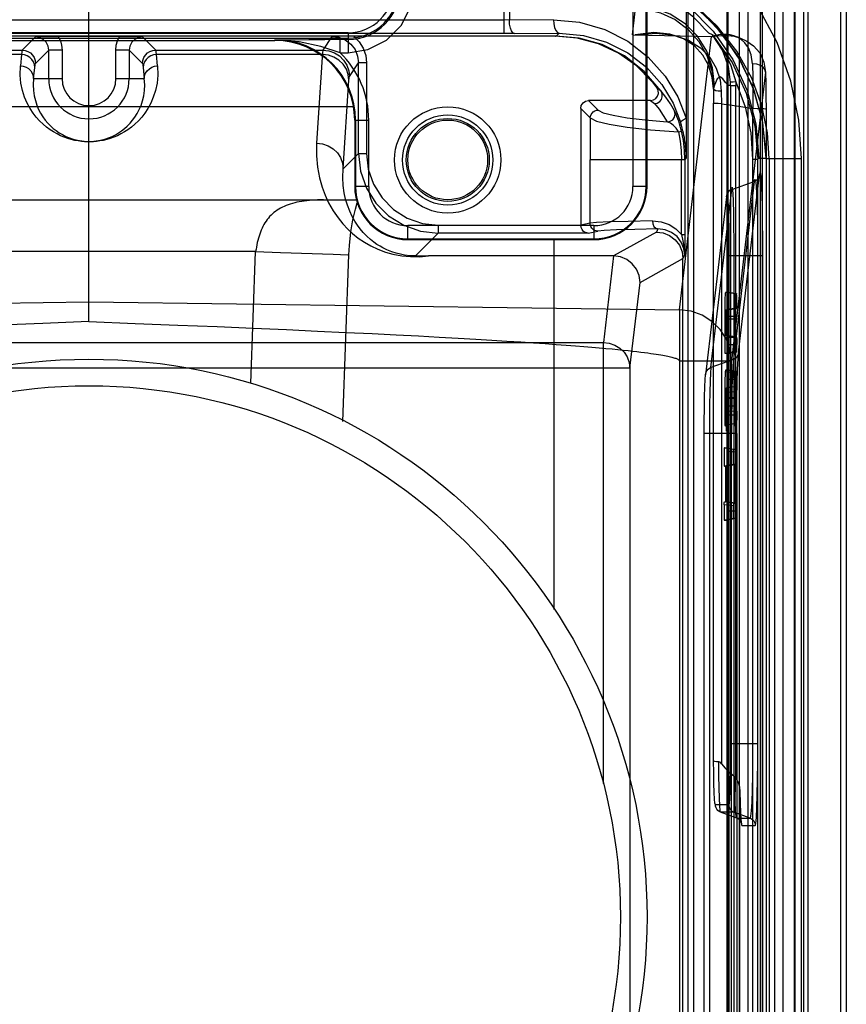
# Model space of a CAD drawing. Header units: millimetres. Extents: x 0 to 770, y -15 to 420.
# Tile 103 of 116: x 495.51 to 498.1, y 263.91 to 267. Entities that reach past the tile are written whole.
import ezdxf

# ---------------------------------------------------------------- set-up
doc = ezdxf.new("R2010")
doc.units = ezdxf.units.MM
doc.header["$LTSCALE"] = 32.67
doc.layers.get('0').update_dxf_attribs({"linetype": 'CONTINUOUS'})
doc.layers.add('ROUND', color=7, linetype='CONTINUOUS')

msp = doc.modelspace()

# ---------------------------------------------------------------- linework, layer by layer
at = {"color": 9, "linetype": 'CONTINUOUS'}
for p, q in [((497.030081, 266.954598), (497.030081, 268.052671)), ((497.045996, 268.052698), (497.045996, 266.996318)), ((497.968963, 267.738734), (497.968963, 260.626128)), ((498.086035, 260.626128), (498.086035, 267.738734)), ((498.102701, 267.738734), (498.102701, 260.626128)), ((497.606668, 260.641785), (497.606668, 267.723077)), ((497.623334, 267.723077), (497.623334, 260.641785)), ((497.728337, 267.724097), (497.728337, 260.640764)), ((497.732343, 260.640764), (497.732343, 267.724097)), ((497.90471, 260.640764), (497.90471, 267.724097)), ((497.939726, 267.724097), (497.939726, 260.640764)), ((497.433669, 267.132431), (497.433669, 266.474097)), ((497.795056, 266.911109), (497.794976, 267.046554)), ((497.432196, 266.95033), (497.440885, 267.024261)), ((497.030081, 266.996263), (494.409406, 266.996318)), ((497.184764, 266.996856), (497.030081, 266.996263)), ((497.061911, 266.954653), (494.425321, 266.954598)), ((496.540201, 266.956407), (494.915201, 266.956407)), ((496.540201, 266.956407), (496.540201, 266.893853)), ((497.061911, 266.954653), (497.202355, 266.955191)), ((497.202355, 266.955191), (497.192781, 266.946015)), ((495.559986, 266.943862), (495.518285, 266.902161)), ((495.937118, 266.902161), (495.895416, 266.943862)), ((496.311035, 266.934797), (496.313595, 266.934812)), ((496.387115, 266.928388), (496.311035, 266.934797)), ((496.311035, 266.934797), (496.311035, 266.932431)), ((496.489802, 266.94516), (496.461139, 266.902161)), ((496.515376, 266.893853), (496.515376, 266.935518)), ((497.579231, 266.087711), (497.679955, 266.944692)), ((497.68265, 266.94454), (497.683542, 266.944632)), ((497.767112, 266.943187), (497.767188, 266.625191)), ((494.994263, 266.902161), (495.518285, 266.902161)), ((495.559937, 266.860508), (495.601639, 266.90221)), ((495.643291, 266.90221), (495.601639, 266.90221)), ((495.601639, 266.812464), (495.601639, 266.90221)), ((495.643291, 266.90221), (495.643291, 266.812464)), ((495.853764, 266.90221), (495.812111, 266.90221)), ((495.812111, 266.812464), (495.812111, 266.90221)), ((495.853764, 266.90221), (495.895465, 266.860508)), ((495.853764, 266.90221), (495.853764, 266.812464)), ((495.937118, 266.902161), (496.461139, 266.902161)), ((496.460231, 266.895326), (496.441681, 266.610187)), ((496.515376, 266.893853), (496.540201, 266.893853)), ((495.516, 266.888106), (494.995617, 266.888106)), ((495.516, 266.888106), (495.512541, 266.852711)), ((496.459786, 266.888106), (495.939402, 266.888106)), ((495.942861, 266.852711), (495.939402, 266.888106)), ((496.54446, 266.818856), (496.573106, 266.86183)), ((496.598102, 266.86183), (496.573106, 266.86183)), ((496.573106, 266.577797), (496.573106, 266.86183)), ((496.598102, 266.86183), (496.598102, 266.577797)), ((495.554194, 266.812464), (495.557653, 266.847859)), ((495.89775, 266.847859), (495.901209, 266.812464)), ((497.849389, 266.832721), (497.742907, 265.926748)), ((495.554194, 266.812464), (495.643291, 266.812464)), ((495.812111, 266.812464), (495.901209, 266.812464)), ((496.525002, 266.529693), (496.543106, 266.807612)), ((497.740057, 266.790976), (497.739842, 266.801264)), ((497.756258, 266.802292), (497.756494, 266.790976)), ((497.686796, 266.7862), (497.68608, 266.780106)), ((497.68608, 266.780106), (497.686388, 266.735685)), ((497.689201, 266.792184), (497.686796, 266.786216)), ((497.710632, 266.77274), (497.710932, 266.733953)), ((497.740057, 266.790976), (497.756494, 266.790976)), ((497.740057, 266.790976), (497.740057, 264.725603)), ((497.756494, 264.725603), (497.756494, 266.790976)), ((497.32471, 266.714065), (497.294702, 266.744073)), ((497.488603, 266.744073), (497.501083, 266.73423)), ((497.269797, 266.719168), (497.299805, 266.68916)), ((497.686388, 264.672503), (497.686388, 266.735685)), ((497.711376, 266.733947), (497.711376, 264.663263)), ((497.809235, 261.646512), (497.809235, 266.71835)), ((497.850881, 266.716634), (497.850881, 261.648227)), ((496.561035, 266.682431), (496.605066, 266.682431)), ((496.605066, 266.474097), (496.605066, 266.682431)), ((496.573106, 266.577797), (496.525002, 266.529693)), ((496.573106, 266.577797), (496.598102, 266.577797)), ((497.585474, 266.557393), (497.299097, 266.557393)), ((497.299097, 266.359076), (497.299097, 266.557393)), ((497.596307, 266.557512), (497.585474, 266.557508)), ((497.585474, 266.323523), (497.585474, 266.557393)), ((497.596307, 266.557508), (497.6005, 266.561701)), ((497.596307, 266.557393), (497.596307, 266.323523)), ((497.600469, 266.565874), (497.600409, 266.569194)), ((497.808967, 266.55996), (497.825404, 266.55996)), ((497.808967, 266.55996), (497.808967, 264.725603)), ((497.825404, 264.725603), (497.825404, 266.55996)), ((497.82867, 266.563204), (497.851351, 266.562808)), ((497.851351, 266.562808), (497.851351, 261.802053)), ((497.851392, 266.561989), (497.861122, 266.561819)), ((497.861122, 266.561819), (497.961782, 266.561819)), ((497.861122, 266.561819), (497.861122, 261.803043)), ((497.961782, 261.803043), (497.961782, 266.561819)), ((497.765072, 265.953814), (497.830511, 266.512317)), ((496.605066, 266.474097), (496.561035, 266.474097)), ((497.477701, 266.474097), (497.433669, 266.474097)), ((497.677908, 265.906122), (497.743347, 266.464625)), ((497.743347, 266.464625), (497.814074, 266.489561)), ((497.814074, 266.489561), (497.748635, 265.931058)), ((497.72691, 266.441869), (497.661471, 265.883366)), ((497.767212, 266.427501), (497.767075, 264.919263)), ((497.311035, 266.351463), (496.727701, 266.351463)), ((496.727701, 266.307431), (496.727701, 266.351463)), ((496.823068, 266.352832), (497.2698, 266.352832)), ((496.823068, 266.352832), (496.823068, 266.327835)), ((497.299097, 266.359076), (497.269801, 266.353231)), ((497.311035, 266.351463), (497.311035, 266.307431)), ((497.511997, 266.341066), (497.50711, 266.331291)), ((496.75174, 266.256507), (496.823068, 266.327835)), ((497.292705, 266.327835), (496.823068, 266.327835)), ((497.292705, 266.327835), (497.324002, 266.334079)), ((497.50711, 266.331291), (497.372147, 266.256329)), ((497.585474, 266.323523), (497.596307, 266.323523)), ((497.596307, 266.323523), (497.596075, 266.259241)), ((497.372778, 266.256326), (497.340947, 265.984926)), ((497.45576, 266.173187), (497.590432, 266.247987)), ((497.590432, 266.247954), (497.596075, 266.259241)), ((497.734456, 266.257545), (497.840943, 266.257545)), ((497.734456, 266.257545), (497.734456, 262.107316)), ((497.750893, 262.107316), (497.750893, 266.257545)), ((497.824506, 266.257545), (497.824506, 262.107316)), ((497.840943, 262.107316), (497.840943, 266.257545)), ((497.42424, 265.904432), (497.45576, 266.173187)), ((497.754175, 266.13774), (497.724999, 266.142884)), ((497.757954, 266.13774), (497.728786, 266.142883)), ((493.876171, 266.087711), (495.727701, 266.11251)), ((495.727701, 266.11251), (497.579231, 266.087711)), ((497.754151, 266.090828), (497.724983, 266.085686)), ((497.757929, 266.090828), (497.728694, 266.085674)), ((497.758822, 266.092642), (497.729719, 266.087916)), ((497.751747, 266.06651), (497.722418, 266.066681)), ((497.753071, 266.058451), (497.724067, 266.058451)), ((497.751745, 266.000231), (497.722304, 266.000233)), ((497.758141, 266.001832), (497.728973, 266.006975)), ((494.114455, 265.984926), (497.340947, 265.984926)), ((497.340947, 264.601017), (497.340947, 265.984926)), ((497.73016, 265.978377), (497.759166, 265.978377)), ((497.752339, 265.954986), (497.723166, 265.949853)), ((497.757957, 265.954921), (497.72879, 265.949778)), ((497.42424, 265.904432), (494.031163, 265.904432)), ((497.42424, 265.904432), (497.42424, 262.641603)), ((497.579231, 265.926748), (497.742907, 265.926748)), ((497.748635, 265.931058), (497.677908, 265.906122)), ((497.742907, 262.438114), (497.742907, 265.926748)), ((497.75311, 265.888347), (497.72388, 265.893085)), ((497.757569, 265.893435), (497.728401, 265.898578)), ((497.758685, 265.89293), (497.729548, 265.897981)), ((497.73016, 265.869979), (497.759166, 265.869979)), ((497.753134, 265.829696), (497.724116, 265.827758)), ((497.753071, 265.810676), (497.724083, 265.810675)), ((497.756117, 265.785037), (497.727111, 265.785071)), ((497.757844, 265.809452), (497.728515, 265.809452)), ((497.751745, 265.756396), (497.722423, 265.756396)), ((497.759124, 265.769402), (497.730116, 265.768495)), ((497.7521, 265.729284), (497.722851, 265.72452)), ((497.758931, 265.699042), (497.657029, 265.699042)), ((497.657029, 262.66582), (497.657029, 265.699042)), ((497.673466, 265.699042), (497.673466, 262.66582)), ((497.742494, 262.66582), (497.742494, 265.699042)), ((497.758931, 265.699042), (497.758931, 262.66582)), ((497.749567, 265.649226), (497.720399, 265.654369)), ((497.759065, 265.640533), (497.730038, 265.643098)), ((497.749284, 265.602392), (497.720105, 265.597261)), ((497.749977, 265.602315), (497.72081, 265.597172)), ((497.758261, 265.602315), (497.729093, 265.597172)), ((497.74883, 265.472272), (497.719532, 265.47532)), ((497.758394, 265.479342), (497.729226, 265.484485)), ((497.759166, 265.455886), (497.73016, 265.455886)), ((497.7495, 265.432431), (497.720333, 265.427288)), ((497.757764, 265.432431), (497.728597, 265.427288)), ((497.758765, 265.433572), (497.729646, 265.428667)), ((497.825404, 264.725603), (497.740057, 264.725603)), ((497.734063, 264.534772), (497.69214, 264.534772)), ((497.7505, 264.511281), (497.708578, 264.511281)), ((497.758997, 264.492931), (497.708578, 264.511281)), ((497.80092, 264.492931), (497.7505, 264.511281)), ((497.758997, 264.492931), (497.80092, 264.492931)), ((497.775434, 264.46944), (497.817357, 264.46944))]:
    msp.add_line(p, q, dxfattribs=at)
at = {"color": 6, "linetype": 'CONTINUOUS'}
for p, q in [((497.600505, 267.716914), (497.600505, 266.688115)), ((497.942268, 260.640764), (497.942268, 267.724097)), ((497.982302, 267.724097), (497.982302, 260.640764)), ((495.727701, 266.050174), (495.727701, 267.288797)), ((497.193173, 266.94601), (494.264451, 266.946024)), ((495.823892, 266.944924), (495.631511, 266.944924)), ((495.860076, 266.944551), (495.895416, 266.943862)), ((496.527833, 266.945641), (496.489802, 266.94516)), ((496.548978, 266.945781), (496.527833, 266.945641)), ((497.189426, 266.945797), (496.548978, 266.945781)), ((497.189286, 266.945797), (497.190975, 266.946025)), ((497.193181, 266.946018), (497.192781, 266.946015)), ((497.432196, 266.95033), (497.682318, 266.944613)), ((497.488603, 266.744073), (497.294702, 266.744073)), ((497.269797, 266.719072), (497.269797, 266.352832)), ((497.600505, 266.688115), (497.600498, 266.562997)), ((497.851371, 266.562808), (497.851176, 266.578261)), ((496.751741, 266.256516), (496.792467, 266.256329)), ((497.372147, 266.256329), (496.792467, 266.256329)), ((497.590432, 262.116908), (497.590432, 266.247954)), ((497.725008, 266.142884), (497.728785, 266.142899)), ((497.754175, 266.13774), (497.757954, 266.13774)), ((497.757929, 266.090828), (497.754151, 266.090828)), ((497.728761, 266.085686), (497.724983, 266.085686)), ((497.751747, 266.06651), (497.751738, 265.979853)), ((497.728973, 266.006975), (497.724065, 266.006975)), ((497.753071, 266.001832), (497.724065, 266.006975)), ((497.753071, 266.001832), (497.758141, 266.001832)), ((497.751738, 265.979853), (497.751776, 265.969301)), ((497.759131, 265.987981), (497.759166, 265.978377)), ((497.724158, 265.949778), (497.723161, 265.949853)), ((497.72879, 265.949778), (497.724158, 265.949778)), ((497.752339, 265.954986), (497.757957, 265.954921)), ((497.579231, 265.926748), (497.579231, 262.438114)), ((497.725151, 265.898578), (497.728401, 265.898578)), ((497.759124, 265.769402), (497.759156, 265.875445)), ((497.754795, 265.846523), (497.725465, 265.841459)), ((497.756117, 265.846523), (497.727111, 265.84138)), ((497.757844, 265.846523), (497.728515, 265.84138)), ((497.73016, 265.869979), (497.730116, 265.768495)), ((497.757844, 265.846523), (497.756117, 265.846523)), ((497.756117, 265.846523), (497.756117, 265.785037)), ((497.757844, 265.846523), (497.75786, 265.786862)), ((497.724116, 265.827786), (497.724063, 265.748912)), ((497.725469, 265.787691), (497.725465, 265.841459)), ((497.727111, 265.84138), (497.728515, 265.84138)), ((497.727111, 265.785071), (497.727111, 265.84138)), ((497.728515, 265.809452), (497.728515, 265.84138)), ((497.753071, 265.810676), (497.753134, 265.829696)), ((497.751751, 265.750504), (497.751806, 265.740523)), ((497.757771, 265.649226), (497.749567, 265.649226)), ((497.759065, 265.640533), (497.759111, 265.637243)), ((497.759111, 265.637243), (497.759163, 265.628795)), ((497.72081, 265.597172), (497.723433, 265.597172)), ((497.752762, 265.602315), (497.723433, 265.597172)), ((497.723433, 265.597172), (497.723433, 265.484485)), ((497.754084, 265.602315), (497.725078, 265.597172)), ((497.725078, 265.597172), (497.729093, 265.597172)), ((497.725078, 265.484485), (497.725078, 265.597172)), ((497.752762, 265.602315), (497.749977, 265.602315)), ((497.752762, 265.479342), (497.752762, 265.602315)), ((497.758261, 265.602315), (497.754084, 265.602315)), ((497.754084, 265.602315), (497.754084, 265.479342)), ((497.72055, 265.484485), (497.723433, 265.484485)), ((497.752762, 265.479342), (497.723433, 265.484485)), ((497.729226, 265.484485), (497.725078, 265.484485)), ((497.754084, 265.479342), (497.725078, 265.484485)), ((497.754084, 265.479342), (497.758394, 265.479342)), ((497.748715, 265.448577), (497.748698, 265.458041)), ((497.759131, 265.465442), (497.759166, 265.455886)), ((497.720333, 265.427288), (497.728597, 265.427288)), ((497.757764, 265.432431), (497.7495, 265.432431)), ((497.768898, 263.791536), (497.768898, 264.576337))]:
    msp.add_line(p, q, dxfattribs=at)
at = {"color": 7, "linetype": 'CONTINUOUS'}
for p, q in [((497.475335, 266.474097), (497.475335, 267.090764)), ((497.477701, 266.474097), (497.477701, 267.090764)), ((494.915201, 266.939741), (496.540201, 266.939741)), ((495.144368, 266.932431), (496.311035, 266.932431)), ((496.540201, 266.935518), (496.467726, 266.935467)), ((496.561035, 266.682431), (496.561035, 266.474097)), ((496.563401, 266.682431), (496.563401, 266.474097)), ((496.727701, 266.309797), (497.311035, 266.309797)), ((496.727701, 266.307431), (497.311035, 266.307431))]:
    msp.add_line(p, q, dxfattribs=at)
at = {"color": 9, "linetype": 'CONTINUOUS'}
for points in [[(497.839277, 261.264872), (497.839825, 262.281758), (497.839703, 263.237745), (497.839646, 264.133669), (497.839719, 264.969523), (497.839817, 265.745296), (497.83982, 266.460998), (497.839633, 267.116664), (497.839543, 267.712277)], [(497.876887, 267.712676), (497.877112, 267.140345), (497.877293, 266.572477), (497.877324, 266.009103), (497.877272, 265.450093), (497.877199, 264.895863), (497.877123, 264.345763)], [(497.832723, 267.403601), (497.832843, 264.99241), (497.832735, 262.799507), (497.832725, 260.794317)], [(497.961782, 266.561819), (497.953699, 266.682314), (497.928626, 266.804542), (497.885717, 266.925416), (497.824618, 267.041302), (497.745226, 267.148737), (497.648259, 267.244327), (497.534695, 267.324705)], [(497.766914, 267.3041), (497.767019, 267.183798), (497.767045, 267.123645), (497.76707, 267.063492), (497.767092, 267.003339), (497.767112, 266.943187)], [(497.851351, 266.562808), (497.841098, 266.675453), (497.810673, 266.784405), (497.761076, 266.886078), (497.693928, 266.977144), (497.611438, 267.0546), (497.516298, 267.115909)], [(496.540201, 266.893853), (496.602592, 266.903569), (496.660403, 266.932736), (496.706564, 266.978898), (496.735731, 267.036711), (496.745445, 267.099104)], [(497.861122, 266.561819), (497.855756, 266.642177), (497.838017, 266.727447), (497.806217, 266.814), (497.759648, 266.898252), (497.698086, 266.977261), (497.622015, 267.047866), (497.531059, 267.107805)], [(497.683568, 266.950185), (497.67181, 266.954771), (497.657982, 266.968742), (497.642184, 266.986551), (497.624207, 267.004666), (497.604126, 267.021068), (497.581877, 267.034692), (497.557256, 267.044979), (497.53072, 267.051457), (497.503729, 267.053682), (497.478947, 267.052255), (497.458364, 267.048205), (497.444292, 267.042862)], [(497.689201, 266.792184), (497.683049, 266.846554), (497.665158, 266.898305), (497.635853, 266.945631), (497.597455, 266.98478), (497.550661, 267.015043), (497.499181, 267.03402), (497.443687, 267.041374)], [(497.061911, 266.954653), (497.057033, 266.956762), (497.052752, 266.962438), (497.04923, 266.971409), (497.046863, 266.983068), (497.045996, 266.996318)], [(497.184764, 266.996856), (497.266397, 266.989429), (497.344977, 266.966767), (497.417579, 266.929775), (497.481496, 266.879996), (497.53424, 266.820446), (497.574076, 266.755018), (497.600505, 266.688115)], [(497.184764, 266.996856), (497.185654, 266.984083), (497.18805, 266.972875), (497.191837, 266.963655), (497.19676, 266.95746), (497.202355, 266.955191)], [(497.202355, 266.955191), (497.27851, 266.948221), (497.351026, 266.927216), (497.417507, 266.893366), (497.475798, 266.84827), (497.523675, 266.794484), (497.559555, 266.735679), (497.583236, 266.676048)], [(495.601639, 266.90221), (495.599603, 266.914935), (495.593615, 266.92656), (495.584317, 266.93585), (495.572696, 266.941828), (495.559986, 266.943862)], [(495.631511, 266.944924), (495.637992, 266.931455), (495.641957, 266.917061), (495.643291, 266.90221)], [(495.812111, 266.90221), (495.813445, 266.917061), (495.817411, 266.931455), (495.823892, 266.944924)], [(495.895416, 266.943862), (495.882691, 266.941823), (495.871066, 266.935836), (495.861773, 266.92654), (495.855795, 266.914919), (495.853764, 266.90221)], [(496.515376, 266.893853), (496.454558, 266.912929), (496.387115, 266.928388)], [(496.489802, 266.94516), (496.511368, 266.942323), (496.531459, 266.934002), (496.548711, 266.920763), (496.561949, 266.903506), (496.570269, 266.883408), (496.573106, 266.86183)], [(496.55823, 266.945794), (496.575193, 266.928461), (496.587797, 266.907953), (496.595515, 266.885367), (496.598102, 266.86183)], [(497.808469, 266.859103), (497.804546, 266.887434), (497.795682, 266.909411), (497.784634, 266.924725), (497.772865, 266.935274), (497.761116, 266.942398), (497.749764, 266.947038), (497.738944, 266.949815), (497.728754, 266.951165), (497.719195, 266.951433), (497.710314, 266.950887), (497.702293, 266.949725), (497.694653, 266.948224), (497.687922, 266.946495), (497.68265, 266.94454)], [(497.683542, 266.944632), (497.698511, 266.946877), (497.714597, 266.948122), (497.732061, 266.947775), (497.75075, 266.945288), (497.770514, 266.93991), (497.791109, 266.930584), (497.811792, 266.915845), (497.831094, 266.893404), (497.844589, 266.864027), (497.849389, 266.832721)], [(497.683555, 266.950185), (497.744481, 266.863072), (497.789108, 266.766935), (497.816258, 266.664581), (497.825404, 266.55996)], [(495.518285, 266.902161), (495.517516, 266.900021), (495.516753, 266.895326), (495.516, 266.888106)], [(495.518285, 266.902161), (495.527513, 266.901119), (495.536282, 266.898059), (495.544157, 266.893133), (495.550837, 266.886472), (495.555785, 266.878611), (495.55887, 266.86985), (495.559937, 266.860508)], [(495.895465, 266.860508), (495.896507, 266.869736), (495.899566, 266.878506), (495.904493, 266.88638), (495.911154, 266.89306), (495.919015, 266.898009), (495.927776, 266.901093), (495.937118, 266.902161)], [(495.939402, 266.888106), (495.93865, 266.895326), (495.937887, 266.900021), (495.937118, 266.902161)], [(496.461139, 266.902161), (496.460683, 266.900021), (496.460231, 266.895326)], [(496.461139, 266.902161), (496.479599, 266.900082), (496.497141, 266.893966), (496.512894, 266.884118), (496.526256, 266.870798), (496.536154, 266.855078), (496.542324, 266.837558), (496.54446, 266.818856)], [(497.795228, 266.313497), (497.795212, 266.476006), (497.795056, 266.911109)], [(495.557653, 266.847859), (495.556555, 266.856776), (495.553442, 266.865249), (495.548468, 266.872859), (495.54188, 266.879226), (495.534006, 266.884033), (495.525237, 266.887043), (495.516, 266.888106)], [(495.939402, 266.888106), (495.930174, 266.887045), (495.921404, 266.884037), (495.913529, 266.879231), (495.90694, 266.872865), (495.901964, 266.865257), (495.898849, 266.856784), (495.89775, 266.847859)], [(496.543106, 266.807612), (496.540952, 266.825445), (496.534764, 266.842393), (496.52485, 266.857611), (496.511701, 266.870344), (496.495973, 266.87996), (496.478445, 266.88598), (496.459786, 266.888106)], [(495.942861, 266.852711), (495.9437, 266.823802), (495.941141, 266.797977), (495.936179, 266.774841), (495.929468, 266.754111), (495.921481, 266.73559), (495.912572, 266.719088), (495.902988, 266.704408), (495.892911, 266.691373), (495.882469, 266.6798), (495.871779, 266.669529), (495.860942, 266.660426), (495.850008, 266.652371), (495.839009, 266.645264), (495.827959, 266.639022), (495.816843, 266.633572), (495.805674, 266.62887), (495.794501, 266.624886), (495.783394, 266.621594), (495.772402, 266.618958), (495.761653, 266.616957), (495.751382, 266.615564), (495.741681, 266.614706), (495.732382, 266.614298), (495.723219, 266.614294), (495.713932, 266.614692), (495.704252, 266.615539), (495.693995, 266.616918), (495.683259, 266.618904), (495.672276, 266.621522), (495.661158, 266.624803), (495.649971, 266.628776), (495.638785, 266.63347), (495.627649, 266.638914), (495.61657, 266.645157), (495.605544, 266.652267), (495.594585, 266.660329), (495.583722, 266.669441), (495.573008, 266.679723), (495.562544, 266.69131), (495.552445, 266.704364), (495.542848, 266.719059), (495.533929, 266.735574), (495.525938, 266.754102), (495.519225, 266.774834), (495.514262, 266.797974), (495.511703, 266.823802), (495.512542, 266.852711)], [(495.512541, 266.852711), (495.52177, 266.85165), (495.530539, 266.848642), (495.538414, 266.843836), (495.545003, 266.83747), (495.549979, 266.829862), (495.553094, 266.821389), (495.554194, 266.812464)], [(495.557653, 266.847859), (495.558405, 266.854357), (495.559168, 266.858582), (495.559937, 266.860508)], [(495.895465, 266.860508), (495.896235, 266.858582), (495.896998, 266.854357), (495.89775, 266.847859)], [(495.901209, 266.812464), (495.902306, 266.821381), (495.90542, 266.829855), (495.910394, 266.837464), (495.916981, 266.843831), (495.924856, 266.848639), (495.933624, 266.851648), (495.942861, 266.852711)], [(497.849389, 266.832721), (497.847656, 266.840884), (497.842253, 266.848026), (497.833438, 266.853877), (497.82181, 266.857762), (497.808469, 266.859103)], [(497.808473, 266.859238), (497.809221, 266.816439), (497.809725, 266.768967), (497.809966, 266.718289)], [(497.849389, 266.832721), (497.850135, 266.796972), (497.850636, 266.757871), (497.850881, 266.716634)], [(495.554194, 266.812464), (495.552967, 266.793374), (495.553724, 266.775589), (495.556052, 266.759046), (495.559658, 266.743668), (495.564319, 266.729397), (495.569859, 266.716187), (495.576122, 266.704014), (495.582996, 266.692832), (495.590429, 266.682555), (495.598364, 266.673127), (495.60674, 266.664501), (495.615509, 266.656615), (495.624677, 266.64941), (495.634305, 266.642833), (495.644403, 266.636878), (495.655059, 266.631534), (495.666081, 266.626931), (495.678351, 266.622807), (495.691288, 266.619515), (495.705242, 266.617114), (495.720378, 266.615807), (495.73545, 266.615829), (495.749835, 266.61708), (495.763715, 266.619437), (495.777056, 266.622808), (495.788987, 266.626802), (495.799966, 266.631362), (495.810519, 266.636616), (495.820559, 266.642489), (495.830063, 266.648925), (495.839133, 266.655979), (495.847897, 266.663769), (495.856326, 266.672344), (495.864342, 266.681751), (495.871864, 266.692024), (495.878829, 266.703219), (495.885186, 266.715427), (495.890826, 266.728712), (495.895582, 266.743092), (495.899265, 266.758595), (495.901649, 266.775275), (495.902436, 266.79321), (495.901209, 266.812464)], [(496.543106, 266.807612), (496.543552, 266.813388), (496.544004, 266.817144), (496.54446, 266.818856)], [(497.740057, 266.790976), (497.732024, 266.791192), (497.723987, 266.800063), (497.715507, 266.811607), (497.707031, 266.817837), (497.698112, 266.811569), (497.689201, 266.792201)], [(497.756258, 266.802292), (497.747936, 266.801869), (497.742149, 266.801507), (497.739843, 266.801264)], [(497.756258, 266.802292), (497.785336, 266.724352), (497.802996, 266.642947), (497.808967, 266.55996)], [(497.521894, 266.772979), (497.517501, 266.776653), (497.51308, 266.780269), (497.508628, 266.783832)], [(497.564201, 266.711466), (497.550998, 266.733455), (497.536754, 266.754071), (497.521748, 266.773193)], [(497.710632, 266.77274), (497.701149, 266.773259), (497.693248, 266.774784), (497.687834, 266.777184), (497.68608, 266.780106)], [(497.299805, 266.68916), (497.300446, 266.694593), (497.302294, 266.699843), (497.305256, 266.704561), (497.309184, 266.708515), (497.313884, 266.711506), (497.319123, 266.713387), (497.32471, 266.714065)], [(497.32471, 266.714065), (497.340695, 266.705642), (497.371063, 266.697557), (497.415119, 266.689949), (497.472078, 266.682979), (497.541186, 266.676797)], [(497.501083, 266.73423), (497.515354, 266.71629), (497.528794, 266.69711), (497.541188, 266.676796)], [(497.541188, 266.676796), (497.550585, 266.678668), (497.558362, 266.683697), (497.563922, 266.691501), (497.566151, 266.701243), (497.564201, 266.711466)], [(497.585836, 266.647925), (497.584008, 266.655357), (497.581961, 266.662975), (497.579673, 266.670789), (497.577153, 266.678714), (497.574458, 266.686541), (497.571731, 266.693893), (497.569144, 266.700405), (497.566903, 266.705695), (497.56521, 266.709438), (497.564201, 266.711466)], [(497.299805, 266.68916), (497.29941, 266.645363), (497.299174, 266.601415), (497.299097, 266.557393)], [(497.299805, 266.68916), (497.319594, 266.67913), (497.358511, 266.669456), (497.41542, 266.660426), (497.488653, 266.652307), (497.576062, 266.645339)], [(497.576062, 266.645339), (497.573022, 266.651234), (497.56927, 266.656674), (497.565058, 266.661524), (497.560563, 266.665805), (497.555805, 266.669557), (497.550893, 266.672741), (497.545969, 266.675221), (497.541188, 266.676796)], [(497.583236, 266.676048), (497.584864, 266.679193), (497.59079, 266.683353), (497.600505, 266.688115)], [(497.600409, 266.569194), (497.600362, 266.571121), (497.6003, 266.573218), (497.600221, 266.575486), (497.60012, 266.577932), (497.599995, 266.580568), (497.599841, 266.583409), (497.599651, 266.586469), (497.599419, 266.589768), (497.599139, 266.593323), (497.5988, 266.597157), (497.598392, 266.601292), (497.597903, 266.605753), (497.597317, 266.610568), (497.596616, 266.615768), (497.59578, 266.621386), (497.594783, 266.627459), (497.593594, 266.634029), (497.592179, 266.641141), (497.590493, 266.648844), (497.588485, 266.657189), (497.586092, 266.666237), (497.583236, 266.676048)], [(497.576062, 266.645339), (497.5813, 266.646649), (497.584674, 266.647543), (497.585836, 266.647925)], [(497.576062, 266.645339), (497.581277, 266.616299), (497.584419, 266.586975), (497.585474, 266.557393)], [(497.596307, 266.557508), (497.595139, 266.587887), (497.591642, 266.618085), (497.585836, 266.647925)], [(497.767188, 266.625191), (497.767206, 266.493397), (497.767212, 266.427501)], [(496.441681, 266.610187), (496.441164, 266.57057), (496.44436, 266.534402), (496.450404, 266.501754), (496.458549, 266.472552), (496.468166, 266.446623), (496.478982, 266.423262), (496.493478, 266.397731), (496.508634, 266.375698), (496.524027, 266.356768), (496.539355, 266.340551), (496.554416, 266.326677), (496.572098, 266.312556), (496.592017, 266.299025), (496.61118, 266.288056), (496.633835, 266.277358), (496.657123, 266.268656), (496.681038, 266.261918), (496.708999, 266.25665), (496.7356, 266.2541), (496.764256, 266.253931), (496.792467, 266.256329)], [(496.441681, 266.610187), (496.460141, 266.608106), (496.477683, 266.602128), (496.493436, 266.59255), (496.506617, 266.579847), (496.51657, 266.564652), (496.522801, 266.54772), (496.525002, 266.529693)], [(496.573106, 266.577797), (496.579375, 266.522169), (496.597862, 266.469336), (496.627641, 266.421944), (496.667219, 266.382367), (496.714611, 266.35259), (496.767442, 266.334104), (496.823068, 266.327835)], [(496.598102, 266.577797), (496.603586, 266.528428), (496.619982, 266.481011), (496.646703, 266.438129), (496.682445, 266.402192), (496.725365, 266.375151), (496.773103, 266.35845), (496.823068, 266.352832)], [(497.600502, 266.561701), (497.600498, 266.562997), (497.600469, 266.565874)], [(497.82867, 266.563105), (497.8276, 266.561627), (497.826511, 266.560544), (497.825404, 266.55996)], [(496.75174, 266.256507), (496.735011, 266.257122), (496.716955, 266.259196), (496.704691, 266.261472), (496.691421, 266.264764), (496.67723, 266.269289), (496.662235, 266.275283), (496.649568, 266.281403), (496.64043, 266.286474), (496.630791, 266.292474), (496.62065, 266.29958), (496.610034, 266.307991), (496.599011, 266.317932), (496.587696, 266.329652), (496.577891, 266.341317), (496.569713, 266.352373), (496.561469, 266.365064), (496.55332, 266.379613), (496.545488, 266.396251), (496.538265, 266.4152), (496.532661, 266.434118), (496.528253, 266.454509), (496.52519, 266.477208), (496.52393, 266.502276), (496.525002, 266.529693)], [(497.830511, 266.512317), (497.830041, 266.507461), (497.828537, 266.502727), (497.826059, 266.498398), (497.822777, 266.494714), (497.818716, 266.491706), (497.814074, 266.489561)], [(497.814074, 266.489561), (497.815969, 266.497338), (497.81794, 266.493242), (497.819701, 266.476872), (497.821269, 266.448248), (497.822769, 266.408602), (497.823876, 266.361326), (497.824402, 266.309874), (497.824506, 266.257545)], [(497.840943, 266.257545), (497.840775, 266.310249), (497.84027, 266.361275), (497.839452, 266.408325), (497.838348, 266.449253), (497.837, 266.482168), (497.835468, 266.505629), (497.833827, 266.518652), (497.832153, 266.52083), (497.830511, 266.512317)], [(497.743347, 266.464625), (497.7388, 266.462536), (497.734725, 266.459545), (497.731376, 266.455807), (497.728928, 266.451558), (497.727401, 266.44683), (497.72691, 266.441869)], [(497.750893, 266.257545), (497.750793, 266.305026), (497.750385, 266.350981), (497.749599, 266.392711), (497.748546, 266.427522), (497.747405, 266.452919), (497.746127, 266.46771), (497.74472, 266.471573), (497.743347, 266.464625)], [(497.72691, 266.441869), (497.72824, 266.448244), (497.729605, 266.444889), (497.73092, 266.431607), (497.732111, 266.408946), (497.733108, 266.378157), (497.733853, 266.341111), (497.734306, 266.300084), (497.734456, 266.257545)], [(497.494417, 266.366063), (497.418706, 266.364562), (497.359798, 266.362861), (497.319514, 266.361013), (497.299097, 266.359076)], [(497.324002, 266.334079), (497.318484, 266.334709), (497.313241, 266.33655), (497.308532, 266.33951), (497.304592, 266.343443), (497.301579, 266.348231), (497.299735, 266.35349), (497.299097, 266.359076)], [(497.511997, 266.341066), (497.439127, 266.339566), (497.382428, 266.337866), (497.343654, 266.336017), (497.324002, 266.334079)], [(497.494417, 266.366064), (497.495803, 266.356616), (497.49953, 266.348658), (497.50528, 266.343081), (497.511997, 266.341066)], [(497.494417, 266.366063), (497.521886, 266.363306), (497.54701, 266.354614), (497.568554, 266.340851), (497.585464, 266.323523)], [(497.596075, 266.259241), (497.593426, 266.279669), (497.585348, 266.299581), (497.572245, 266.317012), (497.554879, 266.330325), (497.534402, 266.338563), (497.511997, 266.341066)], [(497.585464, 266.323523), (497.590282, 266.30331), (497.594399, 266.280999), (497.596075, 266.259241)], [(497.794964, 263.600839), (497.794991, 264.358298), (497.795014, 264.688459), (497.795044, 264.989391), (497.795082, 265.263454), (497.795127, 265.513013), (497.795171, 265.740431), (497.795206, 265.948074), (497.795228, 266.313497)], [(497.742907, 265.926748), (497.7386, 265.961872), (497.726477, 265.995305), (497.707121, 266.025435), (497.681466, 266.050812), (497.650225, 266.070468), (497.615876, 266.082844), (497.579231, 266.087711)], [(497.579231, 266.087711), (497.579642, 266.074686), (497.579899, 266.054759), (497.579988, 266.028399), (497.579904, 265.997669), (497.579647, 265.963064), (497.579231, 265.926748)], [(497.340947, 265.984926), (497.359118, 265.982845), (497.376676, 265.976864), (497.392458, 265.967284), (497.40568, 265.95458), (497.415685, 265.939384), (497.421975, 265.92245), (497.42424, 265.904432)], [(497.748635, 265.931058), (497.753181, 265.933147), (497.757256, 265.936137), (497.760606, 265.939875), (497.763054, 265.944125), (497.76458, 265.948852), (497.765072, 265.953814)], [(497.758931, 265.699042), (497.75913, 265.755729), (497.759715, 265.80994), (497.760657, 265.859195), (497.761908, 265.900943), (497.763402, 265.933015), (497.765072, 265.953814)], [(497.661471, 265.883366), (497.66194, 265.888221), (497.663445, 265.892956), (497.665923, 265.897285), (497.669205, 265.900968), (497.673266, 265.903977), (497.677908, 265.906122)], [(497.677908, 265.906122), (497.676721, 265.889582), (497.675679, 265.86346), (497.674812, 265.829214), (497.674082, 265.788797), (497.67361, 265.74444), (497.673466, 265.699042)], [(497.748635, 265.931058), (497.746949, 265.9123), (497.745444, 265.883054), (497.744205, 265.844984), (497.743227, 265.799933), (497.74265, 265.750257), (497.742494, 265.699042)], [(497.657029, 265.699042), (497.65717, 265.738749), (497.657598, 265.778131), (497.658298, 265.81457), (497.659222, 265.845473), (497.660304, 265.868784), (497.661471, 265.883366)], [(497.767075, 264.919263), (497.767065, 264.8437), (497.767055, 264.768138), (497.767045, 264.692576), (497.767029, 264.541452)], [(497.740057, 264.725603), (497.739911, 264.683688), (497.739472, 264.643386), (497.738757, 264.606946), (497.737802, 264.576451), (497.736658, 264.553566), (497.735387, 264.539487), (497.734063, 264.534772)], [(497.7505, 264.511281), (497.751846, 264.51662), (497.753129, 264.532299), (497.754235, 264.557766), (497.755189, 264.591949), (497.755931, 264.632988), (497.756364, 264.678378), (497.756494, 264.725603)], [(497.808967, 264.725603), (497.808835, 264.675285), (497.808284, 264.625989), (497.807246, 264.580854), (497.805945, 264.543149), (497.804472, 264.515422), (497.802729, 264.498545), (497.80092, 264.492931)], [(497.817357, 264.46944), (497.819111, 264.475606), (497.820802, 264.494132), (497.822338, 264.524435), (497.823629, 264.565118), (497.824599, 264.614053), (497.825201, 264.668557), (497.825404, 264.725603)], [(497.69214, 264.534772), (497.69088, 264.539076), (497.689666, 264.551853), (497.688552, 264.572824), (497.687607, 264.601131), (497.686877, 264.634893), (497.686388, 264.672503)], [(497.708578, 264.511281), (497.707248, 264.516289), (497.706002, 264.53123), (497.704915, 264.555303), (497.703944, 264.58737), (497.703204, 264.62585), (497.702756, 264.669163)], [(497.758997, 264.492931), (497.757212, 264.498736), (497.755411, 264.515803), (497.753823, 264.543561), (497.752647, 264.580359), (497.751767, 264.623531)], [(497.768898, 264.576338), (497.769908, 264.539532), (497.771111, 264.509802), (497.772463, 264.487794), (497.773919, 264.474131), (497.775434, 264.46944)], [(497.708578, 264.511281), (497.704031, 264.513481), (497.70002, 264.51655), (497.696707, 264.520364), (497.694194, 264.524847), (497.692668, 264.529664), (497.69214, 264.534772)], [(497.734063, 264.534772), (497.734573, 264.529745), (497.736083, 264.524923), (497.738532, 264.520504), (497.741882, 264.516607), (497.745883, 264.513524), (497.7505, 264.511281)], [(497.767029, 264.541452), (497.767023, 264.464968), (497.767018, 264.388485), (497.767012, 264.235518)], [(497.775434, 264.46944), (497.774924, 264.474467), (497.773414, 264.479289), (497.770965, 264.483708), (497.767615, 264.487604), (497.763614, 264.490687), (497.758997, 264.492931)], [(497.80092, 264.492931), (497.805466, 264.490731), (497.809478, 264.487661), (497.81279, 264.483847), (497.815303, 264.479365), (497.81683, 264.474548), (497.817357, 264.46944)], [(497.877123, 264.345763), (497.877142, 263.237064), (497.877268, 262.142141), (497.877006, 261.055617)], [(497.767012, 264.235518), (497.767012, 264.159035), (497.767013, 264.082551), (497.767016, 264.006068), (497.767017, 263.929585), (497.767027, 263.853388)]]:
    msp.add_lwpolyline(points, dxfattribs=at)
at = {"color": 6, "linetype": 'CONTINUOUS'}
for points in [[(497.216714, 267.187256), (497.323225, 267.175936), (497.425825, 267.146718), (497.522359, 267.100219), (497.609708, 267.037749), (497.685123, 266.96118), (497.746394, 266.872657), (497.791487, 266.77512), (497.81929, 266.670722), (497.82867, 266.563204)], [(497.851176, 266.578261), (497.840407, 266.678107), (497.813774, 266.775254), (497.771788, 266.867343), (497.714688, 266.952097), (497.643886, 267.026943), (497.561297, 267.089631)], [(497.469873, 267.031311), (497.519561, 267.019286), (497.56561, 266.997629), (497.606317, 266.967214), (497.640053, 266.929235), (497.665478, 266.885012), (497.681275, 266.836658), (497.686796, 266.786216)], [(497.68608, 266.780106), (497.682491, 266.816576), (497.671779, 266.85262), (497.653138, 266.886278), (497.626476, 266.91502), (497.591862, 266.937431), (497.549525, 266.952217), (497.499264, 266.95723), (497.440562, 266.950005)], [(497.442336, 266.949935), (497.506492, 266.955316), (497.561414, 266.948741), (497.607643, 266.932748), (497.645538, 266.909403), (497.674746, 266.879859), (497.695017, 266.845649), (497.706706, 266.809308), (497.710632, 266.77274)], [(495.559986, 266.943862), (495.59532, 266.944551), (495.613742, 266.944832), (495.631511, 266.944924)], [(495.823892, 266.944924), (495.841654, 266.944832), (495.860076, 266.944551)], [(497.493314, 266.803432), (497.444517, 266.852531), (497.387893, 266.892379), (497.325182, 266.921748), (497.2583, 266.939738), (497.189286, 266.945797)], [(497.521748, 266.773193), (497.469183, 266.835436), (497.406635, 266.884554), (497.337196, 266.919533), (497.264528, 266.939849), (497.193181, 266.946018)], [(497.739842, 266.801264), (497.732903, 266.850502), (497.71435, 266.901998), (497.683568, 266.950185)], [(497.715307, 266.904827), (497.74014, 266.853915), (497.756258, 266.802292)], [(497.493314, 266.803432), (497.498555, 266.797006), (497.503661, 266.790472), (497.508628, 266.783832)], [(497.488603, 266.744073), (497.497628, 266.745749), (497.505374, 266.750518), (497.510855, 266.757713), (497.513391, 266.766409), (497.512639, 266.775499), (497.508628, 266.783832)], [(497.501084, 266.73423), (497.509854, 266.735894), (497.517474, 266.740514), (497.523003, 266.747489), (497.525754, 266.755939), (497.525375, 266.764808), (497.521752, 266.773189)], [(497.269797, 266.719168), (497.271667, 266.72866), (497.277054, 266.736764), (497.285137, 266.742173), (497.294702, 266.744073)], [(497.710932, 266.733953), (497.701313, 266.734081), (497.693278, 266.73446), (497.688028, 266.735025), (497.686388, 266.735685)], [(497.711376, 266.733926), (497.74517, 266.729472), (497.777825, 266.724452), (497.809235, 266.718427)], [(497.850881, 266.716634), (497.849207, 266.71718), (497.843556, 266.717666), (497.834501, 266.718045), (497.822928, 266.718279), (497.809966, 266.718346)], [(497.292705, 266.327835), (497.285104, 266.329396), (497.278715, 266.333304), (497.273911, 266.338897), (497.270839, 266.345793), (497.269801, 266.353231)], [(497.50711, 266.331291), (497.528656, 266.32845), (497.548722, 266.320142), (497.565962, 266.306931), (497.579212, 266.289703), (497.587572, 266.269584), (497.590432, 266.247987)], [(497.45576, 266.173187), (497.452837, 266.194671), (497.444477, 266.214656), (497.431238, 266.231845), (497.414075, 266.245029), (497.394114, 266.253376), (497.372147, 266.256329)], [(497.722418, 266.06671), (497.722537, 266.089216), (497.722814, 266.10822), (497.723215, 266.123522), (497.723727, 266.134602), (497.724331, 266.140892), (497.725008, 266.142884)], [(497.728785, 266.142899), (497.729087, 266.143148), (497.729366, 266.143086), (497.729622, 266.141749), (497.72984, 266.138478), (497.730007, 266.132932), (497.730114, 266.125449), (497.730158, 266.11679), (497.730146, 266.107808), (497.730069, 266.099257), (497.72992, 266.092259), (497.729718, 266.087916)], [(497.754175, 266.13774), (497.753509, 266.135838), (497.752942, 266.129747), (497.75247, 266.119081), (497.752096, 266.10441), (497.751853, 266.087249), (497.751747, 266.06651)], [(497.759138, 266.12287), (497.759096, 266.126996), (497.759037, 266.130383), (497.758962, 266.133096), (497.758871, 266.135159), (497.758762, 266.136614), (497.758632, 266.137488), (497.758484, 266.137895), (497.758323, 266.137961), (497.758146, 266.137843), (497.757954, 266.13774)], [(497.758822, 266.092642), (497.75892, 266.094388), (497.759002, 266.096717), (497.759068, 266.099682), (497.759119, 266.103415), (497.759152, 266.10793), (497.759166, 266.112951), (497.759138, 266.12287)], [(497.753071, 266.001832), (497.75311, 266.070401), (497.753247, 266.08015), (497.753488, 266.086992), (497.753792, 266.090096), (497.754151, 266.090828)], [(497.757929, 266.090828), (497.758116, 266.090724), (497.758286, 266.090587), (497.758442, 266.090594), (497.758583, 266.090866), (497.758711, 266.091516), (497.758822, 266.092642)], [(497.722449, 265.968422), (497.722405, 265.98422), (497.722418, 266.06671)], [(497.724983, 266.085688), (497.724701, 266.085322), (497.724452, 266.083418), (497.72426, 266.079084), (497.724135, 266.07303), (497.724078, 266.066035), (497.724065, 266.006975)], [(497.729718, 266.087916), (497.729505, 266.085969), (497.729272, 266.085323), (497.729024, 266.08545), (497.728761, 266.085674)], [(495.727701, 266.050174), (495.58255, 266.044683), (495.448779, 266.039439)], [(495.727701, 266.050174), (495.872661, 266.04469), (496.006271, 266.039453), (496.129443, 266.034451), (496.242947, 266.029677), (496.347614, 266.025117), (496.444173, 266.020761), (496.533255, 266.0166), (496.615452, 266.012624), (496.691303, 266.008824), (496.761306, 266.005192), (496.825917, 266.001721), (496.885555, 265.998402), (496.940608, 265.995229), (496.991431, 265.992193), (497.038351, 265.989289), (497.08167, 265.98651), (497.121657, 265.983851), (497.158565, 265.981306), (497.192653, 265.978868), (497.22414, 265.976532), (497.253225, 265.974293), (497.280095, 265.972145), (497.304918, 265.970084), (497.327853, 265.968106), (497.349043, 265.966206), (497.368621, 265.96438), (497.386707, 265.962626), (497.403412, 265.960939), (497.41884, 265.959316), (497.433087, 265.957753), (497.446239, 265.956249), (497.458379, 265.954799), (497.469582, 265.953402), (497.479918, 265.952054), (497.489451, 265.950752), (497.498241, 265.949494), (497.506344, 265.948278), (497.513809, 265.947101), (497.520684, 265.94596), (497.527013, 265.944854), (497.532835, 265.943779), (497.538187, 265.942734), (497.543104, 265.941716), (497.547616, 265.940723), (497.551753, 265.939751), (497.55554, 265.938799), (497.559005, 265.937861), (497.562171, 265.936935), (497.565058, 265.936015), (497.567681, 265.935098), (497.570054, 265.934176), (497.572186, 265.933243), (497.574082, 265.932289), (497.575738, 265.931302), (497.577138, 265.930265), (497.578247, 265.929153), (497.578974, 265.927975), (497.579231, 265.926748)], [(497.728973, 266.006975), (497.729312, 266.006993), (497.729612, 266.005817), (497.729867, 266.001968), (497.73004, 265.995386), (497.730132, 265.987356), (497.73016, 265.978377)], [(497.758141, 266.001832), (497.758313, 266.001859), (497.758472, 266.001794), (497.758618, 266.001463), (497.758747, 266.000729), (497.758859, 265.999446), (497.758951, 265.997523), (497.759027, 265.994992), (497.759087, 265.991831), (497.759131, 265.987981)], [(497.723161, 265.949853), (497.72292, 265.951407), (497.722703, 265.955237), (497.722541, 265.961135), (497.722449, 265.968422)], [(497.73016, 265.978377), (497.730131, 265.969489), (497.730041, 265.96158), (497.72988, 265.955174), (497.729652, 265.951207), (497.729385, 265.949622), (497.729099, 265.949506), (497.72879, 265.949778)], [(497.751776, 265.969301), (497.751823, 265.96507), (497.751887, 265.961667), (497.751969, 265.959021), (497.75207, 265.957021), (497.752191, 265.955666), (497.752339, 265.954986)], [(497.757957, 265.954921), (497.75816, 265.954809), (497.758348, 265.954696), (497.758521, 265.954826), (497.758677, 265.955399), (497.75881, 265.956576), (497.758918, 265.958436), (497.759005, 265.960917), (497.759074, 265.964105), (497.759125, 265.968105), (497.759156, 265.972877), (497.759166, 265.978377)], [(497.722439, 265.74626), (497.722437, 265.830305), (497.722611, 265.851598), (497.722943, 265.869737), (497.723381, 265.88373), (497.723879, 265.893085)], [(497.723879, 265.893085), (497.724476, 265.897756), (497.725151, 265.898578)], [(497.729548, 265.897981), (497.729295, 265.899), (497.729018, 265.899196), (497.72872, 265.898866), (497.728401, 265.898578)], [(497.729548, 265.897981), (497.729791, 265.894989), (497.729987, 265.889137), (497.730116, 265.88055), (497.73016, 265.869979)], [(497.751751, 265.750504), (497.751774, 265.831914), (497.751952, 265.851411), (497.752272, 265.867927), (497.752679, 265.880422), (497.75311, 265.888347)], [(497.757569, 265.893435), (497.754342, 265.893435), (497.753675, 265.892715), (497.75311, 265.888347)], [(497.758685, 265.89293), (497.758344, 265.893926), (497.757962, 265.893747), (497.757569, 265.893435)], [(497.759156, 265.875445), (497.759126, 265.880156), (497.759076, 265.884143), (497.759007, 265.887364), (497.75892, 265.889881), (497.758814, 265.891728), (497.758685, 265.89293)], [(497.724116, 265.827758), (497.724243, 265.834167), (497.724435, 265.839037), (497.724665, 265.841241), (497.724918, 265.841866), (497.725189, 265.841759), (497.725465, 265.841459)], [(497.753134, 265.829696), (497.753284, 265.8374), (497.753517, 265.843414), (497.753791, 265.846328), (497.754107, 265.84718), (497.754449, 265.846892), (497.754795, 265.846523)], [(497.754813, 265.777874), (497.754795, 265.820919), (497.754795, 265.846523)], [(497.730116, 265.768495), (497.729875, 265.746202), (497.72943, 265.726981), (497.728838, 265.713242), (497.72817, 265.706304), (497.727482, 265.706533), (497.726792, 265.713742), (497.726186, 265.727175), (497.725759, 265.744545), (497.725536, 265.765031), (497.725469, 265.787691)], [(497.727111, 265.785071), (497.727176, 265.776007), (497.727342, 265.768495), (497.727566, 265.763969), (497.727825, 265.76285), (497.728089, 265.765058), (497.728317, 265.769948), (497.728471, 265.777262), (497.728527, 265.786872), (497.728515, 265.809452)], [(497.7521, 265.729284), (497.752229, 265.728085), (497.75238, 265.727606), (497.752536, 265.727977), (497.752676, 265.729106), (497.752793, 265.730799), (497.752888, 265.733032), (497.752963, 265.736003), (497.753018, 265.739753), (497.753054, 265.744285), (497.753071, 265.810676)], [(497.75786, 265.786862), (497.757808, 265.777051), (497.757668, 265.768716), (497.757438, 265.762326), (497.757151, 265.758474), (497.756853, 265.757807), (497.756579, 265.760595), (497.756346, 265.766568), (497.75618, 265.775178), (497.756117, 265.785037)], [(497.759124, 265.769402), (497.758912, 265.749245), (497.758521, 265.731734), (497.758002, 265.718951), (497.757419, 265.711992), (497.756805, 265.711036), (497.756172, 265.716256), (497.755593, 265.727284), (497.755166, 265.741949), (497.754916, 265.758727), (497.754813, 265.777874)], [(497.722871, 265.72452), (497.722651, 265.729613), (497.722514, 265.737117), (497.722439, 265.74626)], [(497.722851, 265.72452), (497.723038, 265.722968), (497.723229, 265.7224), (497.723423, 265.722988), (497.723598, 265.724613), (497.723741, 265.726988), (497.723849, 265.729841), (497.723932, 265.733223), (497.723996, 265.737509), (497.724041, 265.742761), (497.724063, 265.748912)], [(497.751806, 265.740523), (497.751856, 265.736603), (497.751921, 265.73344), (497.752002, 265.731001), (497.7521, 265.729284)], [(497.720399, 265.654369), (497.720104, 265.654094), (497.719844, 265.652488), (497.71962, 265.648306), (497.719459, 265.641173), (497.719378, 265.631711), (497.719373, 265.621306), (497.719438, 265.611978), (497.719577, 265.604646), (497.719802, 265.599572), (497.720105, 265.597261)], [(497.720399, 265.654369), (497.728745, 265.654369), (497.729148, 265.654592), (497.729518, 265.653934), (497.729836, 265.650001), (497.730038, 265.643098)], [(497.729093, 265.597172), (497.729356, 265.597273), (497.729619, 265.598398), (497.729862, 265.602061), (497.730041, 265.608766), (497.730137, 265.617114), (497.730161, 265.625973), (497.730133, 265.63477), (497.730038, 265.643098)], [(497.748727, 265.616934), (497.748697, 265.627352), (497.748713, 265.632571), (497.748749, 265.637193), (497.748806, 265.640993), (497.74888, 265.644028), (497.748975, 265.646335), (497.749091, 265.647894), (497.749232, 265.648778), (497.749393, 265.649154), (497.749567, 265.649226)], [(497.759065, 265.640533), (497.758994, 265.643605), (497.758905, 265.646009), (497.758797, 265.647738), (497.758669, 265.648817), (497.758522, 265.649282), (497.758357, 265.649416), (497.758178, 265.649351), (497.757983, 265.649238), (497.757771, 265.649226)], [(497.759163, 265.628795), (497.759147, 265.618395), (497.759107, 265.613802), (497.759048, 265.610131), (497.758974, 265.607271), (497.758889, 265.605218), (497.758796, 265.603853), (497.758684, 265.602983), (497.758557, 265.602513), (497.758415, 265.602336), (497.758261, 265.602315)], [(497.72081, 265.597171), (497.720629, 265.597104), (497.720451, 265.597006), (497.720277, 265.597024), (497.720105, 265.597261)], [(497.749284, 265.602392), (497.749141, 265.60307), (497.749019, 265.604432), (497.748917, 265.606499), (497.748833, 265.609222), (497.748772, 265.612667), (497.748727, 265.616934)], [(497.749284, 265.602392), (497.749507, 265.602163), (497.749741, 265.602229), (497.749977, 265.602315)], [(497.719532, 265.47532), (497.719414, 265.467666), (497.719364, 265.459201), (497.719372, 265.450434), (497.719439, 265.441899), (497.719584, 265.434533), (497.719806, 265.429564), (497.720068, 265.427593), (497.720333, 265.427288)], [(497.719532, 265.47532), (497.719714, 265.48034), (497.719961, 265.483189), (497.720243, 265.484313), (497.72055, 265.484485)], [(497.73016, 265.455886), (497.730137, 265.464364), (497.730059, 265.471888), (497.72992, 265.478031), (497.72972, 265.482017), (497.729484, 265.483948), (497.729226, 265.484485)], [(497.748698, 265.458041), (497.748741, 265.466265), (497.748781, 265.469589), (497.74883, 265.472272)], [(497.752762, 265.479342), (497.749725, 265.479342), (497.749449, 265.479237), (497.749209, 265.478514), (497.74899, 265.47641), (497.74883, 265.472271)], [(497.758394, 265.479342), (497.758535, 265.4792), (497.75866, 265.478746), (497.758772, 265.477925), (497.758872, 265.476657), (497.758958, 265.474851), (497.759029, 265.472396), (497.759088, 265.469282), (497.759131, 265.465442)], [(497.729646, 265.428667), (497.729832, 265.431622), (497.729975, 265.43605), (497.730077, 265.441646), (497.730139, 265.448255), (497.73016, 265.455886)], [(497.7495, 265.432431), (497.749342, 265.432515), (497.749202, 265.432907), (497.749077, 265.433832), (497.748963, 265.435473), (497.748877, 265.437756), (497.748805, 265.440689), (497.748751, 265.444307), (497.748715, 265.448577)], [(497.758765, 265.433572), (497.758873, 265.435033), (497.75896, 265.437001), (497.759032, 265.439509), (497.75909, 265.442634), (497.759132, 265.446444), (497.759166, 265.455886)], [(497.728597, 265.427288), (497.728977, 265.426857), (497.72933, 265.426871), (497.729646, 265.428667)], [(497.757764, 265.432431), (497.75797, 265.432296), (497.758159, 265.432086), (497.758332, 265.431988), (497.758491, 265.43213), (497.758635, 265.432621), (497.758765, 265.433572)], [(497.702805, 264.669199), (497.696005, 264.669681), (497.690688, 264.670437), (497.68737, 264.671406), (497.686388, 264.672503)], [(497.711376, 264.663263), (497.708726, 264.666165), (497.705844, 264.668299), (497.702805, 264.669199)], [(497.711322, 264.66322), (497.723084, 264.649773), (497.736613, 264.636515), (497.751704, 264.623453)], [(497.751767, 264.623531), (497.758689, 264.615206), (497.76394, 264.60418), (497.767514, 264.591128), (497.768898, 264.576338)]]:
    msp.add_lwpolyline(points, dxfattribs=at)
at = {"color": 7, "linetype": 'CONTINUOUS'}
msp.add_lwpolyline([(496.313595, 266.934812), (496.417592, 266.935318), (496.467726, 266.935467)], dxfattribs=at)
for centre, radius in [((496.852701, 266.557431), 0.166667), ((496.852701, 266.557431), 0.125), ((495.727701, 264.182431), 1.75)]:
    msp.add_circle(centre, radius, dxfattribs=at)
at = {"color": 6, "linetype": 'CONTINUOUS'}
for centre, radius in [((496.852701, 266.557431), 0.141667), ((496.852701, 266.557431), 0.130208), ((495.727701, 264.182431), 1.666667)]:
    msp.add_circle(centre, radius, dxfattribs=at)
at = {"color": 9, "linetype": 'CONTINUOUS'}
for centre, radius, start, end in [((496.540198, 267.099101), 0.163582, 270.001112, 0.001111), ((496.540198, 267.099101), 0.142693, 270.001275, 0.001273), ((496.311035, 266.682431), 0.294032, 0, 45.975811), ((495.727701, 266.812464), 0.126063, 180, 360), ((495.727701, 266.812464), 0.08441, 180, 360), ((496.727701, 266.474097), 0.122635, 180, 270), ((497.311035, 266.474097), 0.122635, 270, 360)]:
    msp.add_arc(centre, radius, start, end, dxfattribs=at)
at = {"color": 7, "linetype": 'CONTINUOUS'}
for centre, radius, start, end in [((496.540198, 267.099101), 0.15936, 270.001142, 0.00114), ((496.311035, 266.682431), 0.252367, 0, 90), ((496.311035, 266.682431), 0.25, 0, 90), ((496.727701, 266.474097), 0.166667, 180, 270), ((496.727701, 266.474097), 0.1643, 180, 270), ((497.311035, 266.474097), 0.166667, 270, 360), ((497.311035, 266.474097), 0.1643, 270, 360)]:
    msp.add_arc(centre, radius, start, end, dxfattribs=at)
at = {"layer": 'ROUND', "color": 7, "linetype": 'CONTINUOUS'}
for p, q in [((496.557916, 266.724097), (494.897487, 266.724097)), ((494.887769, 266.432431), (496.567634, 266.432431)), ((497.186035, 265.147067), (497.186035, 266.307431)), ((496.523971, 265.73645), (496.542874, 266.260124))]:
    msp.add_line(p, q, dxfattribs=at)
at = {"layer": 'ROUND', "color": 9, "linetype": 'CONTINUOUS'}
for p, q in [((496.250393, 266.270127), (494.269368, 266.270127)), ((496.235439, 265.856058), (496.250393, 266.270127)), ((496.493373, 266.261659), (496.539553, 266.260177)), ((496.539553, 266.260177), (496.542874, 266.260124))]:
    msp.add_line(p, q, dxfattribs=at)
for points in [[(496.46309, 266.432431), (496.453804, 266.432353), (496.44474, 266.432118), (496.435895, 266.431728), (496.427267, 266.431182), (496.418854, 266.43048), (496.410654, 266.429621), (496.402665, 266.428603), (496.394885, 266.427424), (496.387312, 266.426083), (496.379946, 266.424577), (496.372785, 266.422902), (496.36583, 266.421057), (496.359082, 266.419037), (496.352539, 266.416839), (496.346202, 266.41446), (496.34007, 266.411893), (496.334145, 266.409136), (496.328428, 266.406185), (496.322924, 266.403038), (496.317629, 266.399688), (496.312542, 266.396131), (496.307666, 266.392365), (496.303, 266.388386), (496.298548, 266.384195), (496.294311, 266.379793), (496.290289, 266.375183), (496.286477, 266.370363), (496.282871, 266.365332), (496.279469, 266.360095), (496.276267, 266.35466), (496.273262, 266.349032), (496.270448, 266.343218), (496.267816, 266.337224), (496.265363, 266.33106), (496.263082, 266.324739), (496.260966, 266.318269), (496.25901, 266.311665), (496.257209, 266.304943), (496.255558, 266.298119), (496.254053, 266.291209), (496.252692, 266.28423), (496.251472, 266.277198), (496.250392, 266.270127)], [(496.250393, 266.270127), (496.328182, 266.267383), (496.493373, 266.261659)]]:
    msp.add_lwpolyline(points, dxfattribs=at)
at = {"layer": 'ROUND', "color": 7, "linetype": 'CONTINUOUS'}
msp.add_lwpolyline([(496.542874, 266.260124), (496.544535, 266.289538), (496.549073, 266.331877), (496.555484, 266.369952), (496.563223, 266.403505), (496.56908, 266.423301)], dxfattribs=at)

doc.saveas('drawing.dxf')
